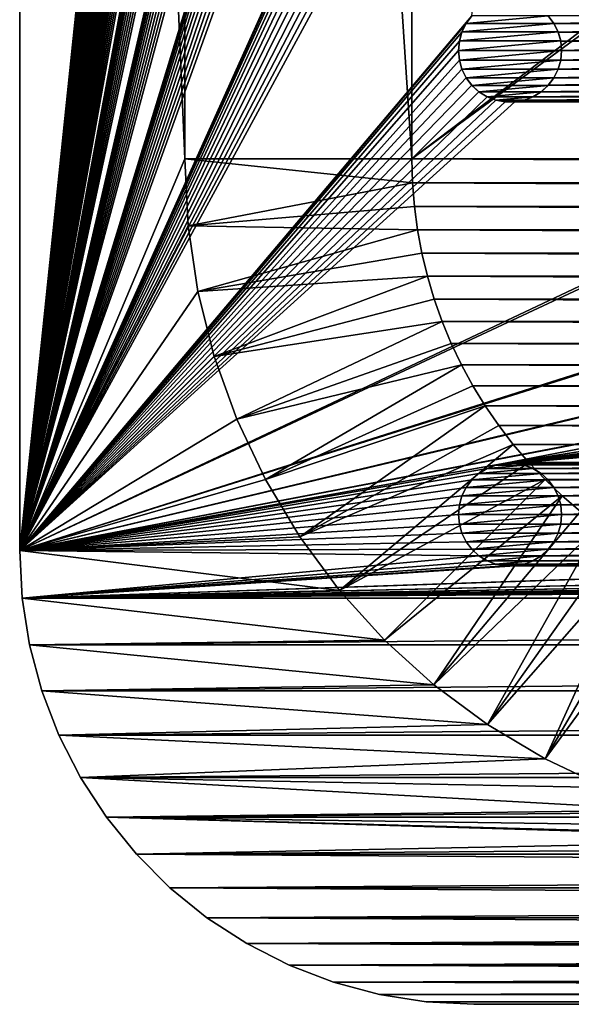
# Model space of a CAD drawing. Header units: metres. Extents: x -125 to 125, y -125 to 125.
# Tile 1 of 71: x -125 to -98, y -125 to -77. Entities that reach past the tile are written whole.
import ezdxf

# ---------------------------------------------------------------- set-up
doc = ezdxf.new("R2010")
doc.units = ezdxf.units.M
doc.layers.add('solid_P35300', color=7, linetype='CONTINUOUS')

msp = doc.modelspace()

# ---------------------------------------------------------------- linework, layer by layer
at = {"layer": 'solid_P35300'}
for points in [[(-103.705475, 101.715523, 5.5), (-125, 103, 5.5), (-125, -103, 5.5)], [(-125, -103, 3.5), (-125, -103, 5.5), (-125, 103, 5.5)], [(-125, -103, 3.5), (-125, 103, 5.5), (-125, 103, 3.5)], [(-117, -84, 3.5), (-125, -103, 3.5), (-125, 103, 3.5)], [(-117, 84, 3.5), (-117, -84, 3.5), (-125, 103, 3.5)], [(-103.75, 101.25, 5.5), (-103.705475, 101.715523, 5.5), (-125, -103, 5.5)], [(-103.705475, 100.784477, 5.5), (-103.75, 101.25, 5.5), (-125, -103, 5.5)], [(-103.581451, 100.347717, 5.5), (-103.705475, 100.784477, 5.5), (-125, -103, 5.5)], [(-103.374451, 99.933693, 5.5), (-103.581451, 100.347717, 5.5), (-125, -103, 5.5)], [(-103.098366, 99.566902, 5.5), (-103.374451, 99.933693, 5.5), (-125, -103, 5.5)], [(-102.755196, 99.254807, 5.5), (-103.098366, 99.566902, 5.5), (-125, -103, 5.5)], [(-102.365715, 99.0131, 5.5), (-102.755196, 99.254807, 5.5), (-125, -103, 5.5)], [(-101.932526, 98.845589, 5.5), (-102.365715, 99.0131, 5.5), (-125, -103, 5.5)], [(-101.482323, 98.761269, 5.5), (-101.932526, 98.845589, 5.5), (-125, -103, 5.5)], [(-103.705475, 79.215523, 5.5), (-101.482323, 98.761269, 5.5), (-125, -103, 5.5)], [(-117, 84, 3.5), (-106, 84), (-106, -84)], [(-117, 84, 3.5), (-106, -84), (-117, -84, 3.5)], [(-106, 84), (-9.944516, -11.229122), (-106, -84)], [(-103.75, 78.75, 5.5), (-103.705475, 79.215523, 5.5), (-125, -103, 5.5)], [(-103.705475, 78.284477, 5.5), (-103.75, 78.75, 5.5), (-125, -103, 5.5)], [(-103.581451, 77.847717, 5.5), (-103.705475, 78.284477, 5.5), (-125, -103, 5.5)], [(-103.374451, 77.433693, 5.5), (-103.581451, 77.847717, 5.5), (-125, -103, 5.5)], [(-103.098366, 77.066902, 5.5), (-103.374451, 77.433693, 5.5), (-125, -103, 5.5)], [(-102.755196, 76.754807, 5.5), (-103.098366, 77.066902, 5.5), (-125, -103, 5.5)], [(-102.365715, 76.5131, 5.5), (-102.755196, 76.754807, 5.5), (-125, -103, 5.5)], [(-101.932526, 76.345589, 5.5), (-102.365715, 76.5131, 5.5), (-125, -103, 5.5)], [(-101.482323, 76.261269, 5.5), (-101.932526, 76.345589, 5.5), (-125, -103, 5.5)], [(-103.705475, 56.715519, 5.5), (-101.482323, 76.261269, 5.5), (-125, -103, 5.5)], [(-103.75, 56.25, 5.5), (-103.705475, 56.715519, 5.5), (-125, -103, 5.5)], [(-103.705475, 55.784481, 5.5), (-103.75, 56.25, 5.5), (-125, -103, 5.5)], [(-103.581451, 55.347717, 5.5), (-103.705475, 55.784481, 5.5), (-125, -103, 5.5)], [(-103.374451, 54.933693, 5.5), (-103.581451, 55.347717, 5.5), (-125, -103, 5.5)], [(-103.098366, 54.566902, 5.5), (-103.374451, 54.933693, 5.5), (-125, -103, 5.5)], [(-102.755196, 54.254807, 5.5), (-103.098366, 54.566902, 5.5), (-125, -103, 5.5)], [(-102.365715, 54.013096, 5.5), (-102.755196, 54.254807, 5.5), (-125, -103, 5.5)], [(-101.932526, 53.845589, 5.5), (-102.365715, 54.013096, 5.5), (-125, -103, 5.5)], [(-101.482323, 53.761265, 5.5), (-101.932526, 53.845589, 5.5), (-125, -103, 5.5)], [(-101.017677, 53.761265, 5.5), (-101.482323, 53.761265, 5.5), (-125, -103, 5.5)], [(-103.705475, 34.215519, 5.5), (-101.017677, 53.761265, 5.5), (-125, -103, 5.5)], [(-103.75, 33.75, 5.5), (-103.705475, 34.215519, 5.5), (-125, -103, 5.5)], [(-103.705475, 33.284481, 5.5), (-103.75, 33.75, 5.5), (-125, -103, 5.5)], [(-103.581451, 32.847717, 5.5), (-103.705475, 33.284481, 5.5), (-125, -103, 5.5)], [(-103.374451, 32.433693, 5.5), (-103.581451, 32.847717, 5.5), (-125, -103, 5.5)], [(-103.098366, 32.066902, 5.5), (-103.374451, 32.433693, 5.5), (-125, -103, 5.5)], [(-102.755196, 31.754805, 5.5), (-103.098366, 32.066902, 5.5), (-125, -103, 5.5)], [(-102.365715, 31.513098, 5.5), (-102.755196, 31.754805, 5.5), (-125, -103, 5.5)], [(-101.932526, 31.345589, 5.5), (-102.365715, 31.513098, 5.5), (-125, -103, 5.5)], [(-101.482323, 31.261265, 5.5), (-101.932526, 31.345589, 5.5), (-125, -103, 5.5)], [(-101.017677, 31.261265, 5.5), (-101.482323, 31.261265, 5.5), (-125, -103, 5.5)], [(-103.705475, 11.715521, 5.5), (-101.017677, 31.261265, 5.5), (-125, -103, 5.5)], [(-103.75, 11.25, 5.5), (-103.705475, 11.715521, 5.5), (-125, -103, 5.5)], [(-103.705475, 10.784479, 5.5), (-103.75, 11.25, 5.5), (-125, -103, 5.5)], [(-103.581451, 10.347716, 5.5), (-103.705475, 10.784479, 5.5), (-125, -103, 5.5)], [(-103.374451, 9.933694, 5.5), (-103.581451, 10.347716, 5.5), (-125, -103, 5.5)], [(-103.098366, 9.566901, 5.5), (-103.374451, 9.933694, 5.5), (-125, -103, 5.5)], [(-102.755196, 9.254806, 5.5), (-103.098366, 9.566901, 5.5), (-125, -103, 5.5)], [(-102.365715, 9.013098, 5.5), (-102.755196, 9.254806, 5.5), (-125, -103, 5.5)], [(-101.932526, 8.845589, 5.5), (-102.365715, 9.013098, 5.5), (-125, -103, 5.5)], [(-101.482323, 8.761265, 5.5), (-101.932526, 8.845589, 5.5), (-125, -103, 5.5)], [(-101.017677, 8.761265, 5.5), (-101.482323, 8.761265, 5.5), (-125, -103, 5.5)], [(-103.705475, -10.784479, 5.5), (-101.017677, 8.761265, 5.5), (-125, -103, 5.5)], [(-103.75, -11.25, 5.5), (-103.705475, -10.784479, 5.5), (-125, -103, 5.5)], [(-103.705475, -11.715521, 5.5), (-103.75, -11.25, 5.5), (-125, -103, 5.5)], [(-106, -84), (-9.944516, -11.229122), (-8.522517, -12.342908)], [(-103.581451, -12.152284, 5.5), (-103.705475, -11.715521, 5.5), (-125, -103, 5.5)], [(-103.374451, -12.566306, 5.5), (-103.581451, -12.152284, 5.5), (-125, -103, 5.5)], [(106, -84), (-106, -84), (-8.522517, -12.342908)], [(-103.098366, -12.933099, 5.5), (-103.374451, -12.566306, 5.5), (-125, -103, 5.5)], [(-102.755196, -13.245194, 5.5), (-103.098366, -12.933099, 5.5), (-125, -103, 5.5)], [(-102.365715, -13.486902, 5.5), (-102.755196, -13.245194, 5.5), (-125, -103, 5.5)], [(-101.932526, -13.654411, 5.5), (-102.365715, -13.486902, 5.5), (-125, -103, 5.5)], [(-101.482323, -13.738735, 5.5), (-101.932526, -13.654411, 5.5), (-125, -103, 5.5)], [(-101.017677, -13.738735, 5.5), (-125, -103, 5.5), (-103.581451, -32.847717, 5.5)], [(-101.017677, -13.738735, 5.5), (-101.482323, -13.738735, 5.5), (-125, -103, 5.5)], [(-103.705475, -33.284481, 5.5), (-103.581451, -32.847717, 5.5), (-125, -103, 5.5)], [(-103.75, -33.75, 5.5), (-103.705475, -33.284481, 5.5), (-125, -103, 5.5)], [(-103.705475, -34.215519, 5.5), (-103.75, -33.75, 5.5), (-125, -103, 5.5)], [(-103.581451, -34.652283, 5.5), (-103.705475, -34.215519, 5.5), (-125, -103, 5.5)], [(-103.374451, -35.066307, 5.5), (-103.581451, -34.652283, 5.5), (-125, -103, 5.5)], [(-103.098366, -35.433098, 5.5), (-103.374451, -35.066307, 5.5), (-125, -103, 5.5)], [(-102.755196, -35.745193, 5.5), (-103.098366, -35.433098, 5.5), (-125, -103, 5.5)], [(-102.365715, -35.986904, 5.5), (-102.755196, -35.745193, 5.5), (-125, -103, 5.5)], [(-101.932526, -36.154411, 5.5), (-102.365715, -35.986904, 5.5), (-125, -103, 5.5)], [(-101.482323, -36.238735, 5.5), (-101.932526, -36.154411, 5.5), (-125, -103, 5.5)], [(-101.017677, -36.238735, 5.5), (-125, -103, 5.5), (-103.581451, -55.347717, 5.5)], [(-101.017677, -36.238735, 5.5), (-101.482323, -36.238735, 5.5), (-125, -103, 5.5)], [(-103.705475, -55.784481, 5.5), (-103.581451, -55.347717, 5.5), (-125, -103, 5.5)], [(-103.75, -56.25, 5.5), (-103.705475, -55.784481, 5.5), (-125, -103, 5.5)], [(-103.705475, -56.715519, 5.5), (-103.75, -56.25, 5.5), (-125, -103, 5.5)], [(-103.581451, -57.152283, 5.5), (-103.705475, -56.715519, 5.5), (-125, -103, 5.5)], [(-103.374451, -57.566307, 5.5), (-103.581451, -57.152283, 5.5), (-125, -103, 5.5)], [(-103.098366, -57.933098, 5.5), (-103.374451, -57.566307, 5.5), (-125, -103, 5.5)], [(-102.755196, -58.245193, 5.5), (-103.098366, -57.933098, 5.5), (-125, -103, 5.5)], [(-102.365715, -58.486904, 5.5), (-102.755196, -58.245193, 5.5), (-125, -103, 5.5)], [(-101.932526, -58.654411, 5.5), (-102.365715, -58.486904, 5.5), (-125, -103, 5.5)], [(-101.482323, -58.738735, 5.5), (-101.932526, -58.654411, 5.5), (-125, -103, 5.5)], [(-101.017677, -58.738735, 5.5), (-125, -103, 5.5), (-103.098366, -77.066902, 5.5)], [(-101.017677, -58.738735, 5.5), (-101.482323, -58.738735, 5.5), (-125, -103, 5.5)], [(-103.374451, -77.433693, 5.5), (-103.098366, -77.066902, 5.5), (-125, -103, 5.5)], [(-103.095993, -77.064438, 8), (-103.374451, -77.433693, 5.5), (-103.375023, -77.435532, 8)], [(-99.404007, -77.064438, 8), (-103.095993, -77.064438, 8), (-103.375023, -77.435532, 8)], [(-99.124977, -77.435532, 8), (-99.404007, -77.064438, 8), (-103.375023, -77.435532, 8)], [(-103.095993, -77.064438, 8), (-103.098366, -77.066902, 5.5), (-103.374451, -77.433693, 5.5)], [(-99.124977, -77.435532, 8), (-99.401634, -77.066902, 5.5), (-99.404007, -77.064438, 8)], [(-99.401634, -77.066902, 5.5), (-99.125549, -77.433693, 5.5), (-80.598366, -77.066902, 5.5)], [(-99.124977, -77.435532, 8), (-99.125549, -77.433693, 5.5), (-99.401634, -77.066902, 5.5)], [(-99.125549, -77.433693, 5.5), (-80.874451, -77.433693, 5.5), (-80.598366, -77.066902, 5.5)], [(-103.581451, -77.847717, 5.5), (-103.374451, -77.433693, 5.5), (-125, -103, 5.5)], [(-103.375023, -77.435532, 8), (-103.374451, -77.433693, 5.5), (-103.581451, -77.847717, 5.5)], [(-103.375023, -77.435532, 8), (-103.581451, -77.847717, 5.5), (-103.580627, -77.845535, 8)], [(-99.124977, -77.435532, 8), (-103.375023, -77.435532, 8), (-103.580627, -77.845535, 8)], [(-98.919373, -77.845535, 8), (-99.124977, -77.435532, 8), (-103.580627, -77.845535, 8)], [(-99.125549, -77.433693, 5.5), (-98.918549, -77.847717, 5.5), (-80.874451, -77.433693, 5.5)], [(-98.919373, -77.845535, 8), (-98.918549, -77.847717, 5.5), (-99.125549, -77.433693, 5.5)], [(-98.919373, -77.845535, 8), (-99.125549, -77.433693, 5.5), (-99.124977, -77.435532, 8)], [(-98.918549, -77.847717, 5.5), (-81.081451, -77.847717, 5.5), (-80.874451, -77.433693, 5.5)], [(-103.705475, -78.284477, 5.5), (-103.581451, -77.847717, 5.5), (-125, -103, 5.5)], [(-103.75, -78.75, 5.5), (-103.705475, -78.284477, 5.5), (-125, -103, 5.5)], [(-103.704247, -78.281639, 8), (-103.705475, -78.284477, 5.5), (-103.75, -78.75, 5.5)], [(-103.704247, -78.281639, 8), (-103.75, -78.75, 5.5), (-103.75, -78.75, 8)], [(-98.795753, -78.281639, 8), (-103.75, -78.75, 8), (-98.75, -78.75, 8)], [(-98.795753, -78.281639, 8), (-103.704247, -78.281639, 8), (-103.75, -78.75, 8)], [(-103.580627, -77.845535, 8), (-103.581451, -77.847717, 5.5), (-103.705475, -78.284477, 5.5)], [(-103.580627, -77.845535, 8), (-103.705475, -78.284477, 5.5), (-103.704247, -78.281639, 8)], [(-98.919373, -77.845535, 8), (-103.580627, -77.845535, 8), (-103.704247, -78.281639, 8)], [(-98.795753, -78.281639, 8), (-98.919373, -77.845535, 8), (-103.704247, -78.281639, 8)], [(-98.795753, -78.281639, 8), (-98.918549, -77.847717, 5.5), (-98.919373, -77.845535, 8)], [(-98.918549, -77.847717, 5.5), (-98.794525, -78.284477, 5.5), (-81.081451, -77.847717, 5.5)], [(-98.795753, -78.281639, 8), (-98.794525, -78.284477, 5.5), (-98.918549, -77.847717, 5.5)], [(-98.795753, -78.281639, 8), (-98.75, -78.75, 8), (-98.794525, -78.284477, 5.5)], [(-98.794525, -78.284477, 5.5), (-81.205475, -78.284477, 5.5), (-81.081451, -77.847717, 5.5)], [(-98.794525, -78.284477, 5.5), (-98.75, -78.75, 5.5), (-81.205475, -78.284477, 5.5)], [(-98.75, -78.75, 8), (-98.75, -78.75, 5.5), (-98.794525, -78.284477, 5.5)], [(-98.75, -78.75, 5.5), (-81.25, -78.75, 5.5), (-81.205475, -78.284477, 5.5)], [(-103.705475, -79.215523, 5.5), (-103.75, -78.75, 5.5), (-125, -103, 5.5)], [(-103.75, -78.75, 8), (-103.75, -78.75, 5.5), (-103.705475, -79.215523, 5.5)], [(-103.75, -78.75, 8), (-103.705475, -79.215523, 5.5), (-103.704247, -79.218361, 8)], [(-103.75, -78.75, 8), (-103.704247, -79.218361, 8), (-98.75, -78.75, 8)], [(-103.704247, -79.218361, 8), (-98.795753, -79.218361, 8), (-98.75, -78.75, 8)], [(-98.795753, -79.218361, 8), (-98.794525, -79.215523, 5.5), (-98.75, -78.75, 5.5)], [(-98.795753, -79.218361, 8), (-98.75, -78.75, 5.5), (-98.75, -78.75, 8)], [(-98.794525, -79.215523, 5.5), (-81.205475, -79.215523, 5.5), (-81.25, -78.75, 5.5)], [(-98.794525, -79.215523, 5.5), (-81.25, -78.75, 5.5), (-98.75, -78.75, 5.5)], [(-103.581451, -79.652283, 5.5), (-103.705475, -79.215523, 5.5), (-125, -103, 5.5)], [(-103.704247, -79.218361, 8), (-103.705475, -79.215523, 5.5), (-103.581451, -79.652283, 5.5)], [(-103.704247, -79.218361, 8), (-103.581451, -79.652283, 5.5), (-103.580627, -79.654465, 8)], [(-103.704247, -79.218361, 8), (-103.580627, -79.654465, 8), (-98.795753, -79.218361, 8)], [(-103.580627, -79.654465, 8), (-98.919373, -79.654465, 8), (-98.795753, -79.218361, 8)], [(-98.919373, -79.654465, 8), (-98.918549, -79.652283, 5.5), (-98.794525, -79.215523, 5.5)], [(-98.919373, -79.654465, 8), (-98.794525, -79.215523, 5.5), (-98.795753, -79.218361, 8)], [(-98.918549, -79.652283, 5.5), (-81.081451, -79.652283, 5.5), (-81.205475, -79.215523, 5.5)], [(-98.794525, -79.215523, 5.5), (-98.918549, -79.652283, 5.5), (-81.205475, -79.215523, 5.5)], [(-103.374451, -80.066307, 5.5), (-103.581451, -79.652283, 5.5), (-125, -103, 5.5)], [(-103.580627, -79.654465, 8), (-103.581451, -79.652283, 5.5), (-103.374451, -80.066307, 5.5)], [(-103.580627, -79.654465, 8), (-103.374451, -80.066307, 5.5), (-103.375023, -80.064468, 8)], [(-103.580627, -79.654465, 8), (-103.375023, -80.064468, 8), (-98.919373, -79.654465, 8)], [(-103.375023, -80.064468, 8), (-99.124977, -80.064468, 8), (-98.919373, -79.654465, 8)], [(-99.125549, -80.066307, 5.5), (-80.874451, -80.066307, 5.5), (-81.081451, -79.652283, 5.5)], [(-98.918549, -79.652283, 5.5), (-99.125549, -80.066307, 5.5), (-81.081451, -79.652283, 5.5)], [(-99.124977, -80.064468, 8), (-99.125549, -80.066307, 5.5), (-98.918549, -79.652283, 5.5)], [(-99.124977, -80.064468, 8), (-98.918549, -79.652283, 5.5), (-98.919373, -79.654465, 8)], [(-103.098366, -80.433098, 5.5), (-103.374451, -80.066307, 5.5), (-125, -103, 5.5)], [(-103.375023, -80.064468, 8), (-103.374451, -80.066307, 5.5), (-103.098366, -80.433098, 5.5)], [(-103.375023, -80.064468, 8), (-103.098366, -80.433098, 5.5), (-103.095993, -80.435562, 8)], [(-103.375023, -80.064468, 8), (-103.095993, -80.435562, 8), (-99.124977, -80.064468, 8)], [(-103.095993, -80.435562, 8), (-99.404007, -80.435562, 8), (-99.124977, -80.064468, 8)], [(-99.404007, -80.435562, 8), (-99.125549, -80.066307, 5.5), (-99.124977, -80.064468, 8)], [(-99.404007, -80.435562, 8), (-99.401634, -80.433098, 5.5), (-99.125549, -80.066307, 5.5)], [(-99.401634, -80.433098, 5.5), (-80.598366, -80.433098, 5.5), (-80.874451, -80.066307, 5.5)], [(-99.125549, -80.066307, 5.5), (-99.401634, -80.433098, 5.5), (-80.874451, -80.066307, 5.5)], [(-102.755196, -80.745193, 5.5), (-103.098366, -80.433098, 5.5), (-125, -103, 5.5)], [(-103.095993, -80.435562, 8), (-103.098366, -80.433098, 5.5), (-102.755196, -80.745193, 5.5)], [(-103.095993, -80.435562, 8), (-102.755196, -80.745193, 5.5), (-102.757263, -80.743095, 8)], [(-103.095993, -80.435562, 8), (-102.757263, -80.743095, 8), (-99.404007, -80.435562, 8)], [(-102.757263, -80.743095, 8), (-99.742737, -80.743095, 8), (-99.404007, -80.435562, 8)], [(-99.744804, -80.745193, 5.5), (-80.255196, -80.745193, 5.5), (-80.598366, -80.433098, 5.5)], [(-99.401634, -80.433098, 5.5), (-99.744804, -80.745193, 5.5), (-80.598366, -80.433098, 5.5)], [(-99.742737, -80.743095, 8), (-99.744804, -80.745193, 5.5), (-99.401634, -80.433098, 5.5)], [(-99.742737, -80.743095, 8), (-99.401634, -80.433098, 5.5), (-99.404007, -80.435562, 8)], [(-102.365715, -80.9869, 5.5), (-102.755196, -80.745193, 5.5), (-125, -103, 5.5)], [(-101.932526, -81.154411, 5.5), (-102.365715, -80.9869, 5.5), (-125, -103, 5.5)], [(-101.482323, -81.238731, 5.5), (-101.932526, -81.154411, 5.5), (-125, -103, 5.5)], [(-102.757263, -80.743095, 8), (-102.755196, -80.745193, 5.5), (-102.365715, -80.9869, 5.5)], [(-102.757263, -80.743095, 8), (-102.365715, -80.9869, 5.5), (-102.362007, -80.988556, 8)], [(-102.757263, -80.743095, 8), (-102.362007, -80.988556, 8), (-99.742737, -80.743095, 8)], [(-102.362007, -80.988556, 8), (-102.365715, -80.9869, 5.5), (-101.932526, -81.154411, 5.5)], [(-102.362007, -80.988556, 8), (-100.137993, -80.988556, 8), (-99.742737, -80.743095, 8)], [(-102.362007, -80.988556, 8), (-101.932526, -81.154411, 5.5), (-101.935997, -81.153053, 8)], [(-102.362007, -80.988556, 8), (-101.935997, -81.153053, 8), (-100.137993, -80.988556, 8)], [(-101.935997, -81.153053, 8), (-100.564003, -81.153053, 8), (-100.137993, -80.988556, 8)], [(-101.935997, -81.153053, 8), (-101.932526, -81.154411, 5.5), (-101.482323, -81.238731, 5.5)], [(-101.935997, -81.153053, 8), (-101.482323, -81.238731, 5.5), (-101.478188, -81.238853, 8)], [(-101.935997, -81.153053, 8), (-101.478188, -81.238853, 8), (-100.564003, -81.153053, 8)], [(-101.478188, -81.238853, 8), (-101.021812, -81.238853, 8), (-100.564003, -81.153053, 8)], [(-101.021812, -81.238853, 8), (-100.567474, -81.154411, 5.5), (-100.564003, -81.153053, 8)], [(-101.021812, -81.238853, 8), (-101.017677, -81.238731, 5.5), (-100.567474, -81.154411, 5.5)], [(-101.017677, -81.238731, 5.5), (-78.982323, -81.238731, 5.5), (-79.432526, -81.154411, 5.5)], [(-100.567474, -81.154411, 5.5), (-101.017677, -81.238731, 5.5), (-79.432526, -81.154411, 5.5)], [(-100.567474, -81.154411, 5.5), (-79.432526, -81.154411, 5.5), (-79.865715, -80.9869, 5.5)], [(-100.134285, -80.9869, 5.5), (-100.567474, -81.154411, 5.5), (-79.865715, -80.9869, 5.5)], [(-100.564003, -81.153053, 8), (-100.567474, -81.154411, 5.5), (-100.134285, -80.9869, 5.5)], [(-100.564003, -81.153053, 8), (-100.134285, -80.9869, 5.5), (-100.137993, -80.988556, 8)], [(-100.137993, -80.988556, 8), (-99.744804, -80.745193, 5.5), (-99.742737, -80.743095, 8)], [(-100.137993, -80.988556, 8), (-100.134285, -80.9869, 5.5), (-99.744804, -80.745193, 5.5)], [(-100.134285, -80.9869, 5.5), (-79.865715, -80.9869, 5.5), (-80.255196, -80.745193, 5.5)], [(-99.744804, -80.745193, 5.5), (-100.134285, -80.9869, 5.5), (-80.255196, -80.745193, 5.5)], [(-11.017677, -81.238731, 5.5), (-125, -103, 5.5), (-101.482323, -98.761269, 5.5)], [(-78.517677, -81.238731, 5.5), (-78.982323, -81.238731, 5.5), (-125, -103, 5.5)], [(-101.017677, -81.238731, 5.5), (-125, -103, 5.5), (-78.982323, -81.238731, 5.5)], [(-56.482323, -81.238731, 5.5), (-78.517677, -81.238731, 5.5), (-125, -103, 5.5)], [(-101.017677, -81.238731, 5.5), (-101.482323, -81.238731, 5.5), (-125, -103, 5.5)], [(-56.017677, -81.238731, 5.5), (-56.482323, -81.238731, 5.5), (-125, -103, 5.5)], [(-33.982323, -81.238731, 5.5), (-56.017677, -81.238731, 5.5), (-125, -103, 5.5)], [(-33.517677, -81.238731, 5.5), (-33.982323, -81.238731, 5.5), (-125, -103, 5.5)], [(-11.482323, -81.238731, 5.5), (-33.517677, -81.238731, 5.5), (-125, -103, 5.5)], [(-11.017677, -81.238731, 5.5), (-11.482323, -81.238731, 5.5), (-125, -103, 5.5)], [(101.482323, -81.238731, 5.5), (-101.482323, -98.761269, 5.5), (-101.017677, -98.761269, 5.5)], [(78.982323, -81.238731, 5.5), (78.517677, -81.238731, 5.5), (-101.482323, -98.761269, 5.5)], [(56.482323, -81.238731, 5.5), (-101.482323, -98.761269, 5.5), (78.517677, -81.238731, 5.5)], [(101.017677, -81.238731, 5.5), (78.982323, -81.238731, 5.5), (-101.482323, -98.761269, 5.5)], [(101.482323, -81.238731, 5.5), (101.017677, -81.238731, 5.5), (-101.482323, -98.761269, 5.5)], [(11.017677, -81.238731, 5.5), (-11.017677, -81.238731, 5.5), (-101.482323, -98.761269, 5.5)], [(56.482323, -81.238731, 5.5), (56.017677, -81.238731, 5.5), (-101.482323, -98.761269, 5.5)], [(33.982323, -81.238731, 5.5), (-101.482323, -98.761269, 5.5), (56.017677, -81.238731, 5.5)], [(33.982323, -81.238731, 5.5), (33.517677, -81.238731, 5.5), (-101.482323, -98.761269, 5.5)], [(11.482323, -81.238731, 5.5), (-101.482323, -98.761269, 5.5), (33.517677, -81.238731, 5.5)], [(11.482323, -81.238731, 5.5), (11.017677, -81.238731, 5.5), (-101.482323, -98.761269, 5.5)], [(-101.478188, -81.238853, 8), (-101.482323, -81.238731, 5.5), (-101.017677, -81.238731, 5.5)], [(-101.478188, -81.238853, 8), (-101.017677, -81.238731, 5.5), (-101.021812, -81.238853, 8)], [(-78.982323, -98.761269, 5.5), (101.482323, -81.238731, 5.5), (-101.017677, -98.761269, 5.5)], [(-116.838432, -87.249916, 3.5), (-125, -103, 3.5), (-117, -84, 3.5)], [(-117, -84, 3.5), (-106, -84), (-105.968353, -85.16066)], [(-116.838432, -87.249916, 3.5), (-117, -84, 3.5), (-105.968353, -85.16066)], [(105.968353, -85.16066), (-105.968353, -85.16066), (-106, -84)], [(106, -84), (105.968353, -85.16066), (-106, -84)], [(-116.838432, -87.249916, 3.5), (-105.968353, -85.16066), (-105.877739, -86.309586)], [(105.877739, -86.309586), (-105.877739, -86.309586), (-105.968353, -85.16066)], [(105.968353, -85.16066), (105.877739, -86.309586), (-105.968353, -85.16066)], [(-116.838432, -87.249916, 3.5), (-105.877739, -86.309586), (-105.728157, -87.446785)], [(105.728157, -87.446785), (-105.728157, -87.446785), (-105.877739, -86.309586)], [(105.877739, -86.309586), (105.728157, -87.446785), (-105.877739, -86.309586)], [(-116.365913, -90.437981, 3.5), (-125, -103, 3.5), (-116.838432, -87.249916, 3.5)], [(-116.365913, -90.437981, 3.5), (-116.838432, -87.249916, 3.5), (-105.728157, -87.446785)], [(-116.365913, -90.437981, 3.5), (-105.728157, -87.446785), (-105.519508, -88.572586)], [(105.519508, -88.572586), (-105.519508, -88.572586), (-105.728157, -87.446785)], [(105.728157, -87.446785), (105.519508, -88.572586), (-105.728157, -87.446785)], [(-116.365913, -90.437981, 3.5), (-105.519508, -88.572586), (-105.25032, -89.691872)], [(105.25032, -89.691872), (-105.25032, -89.691872), (-105.519508, -88.572586)], [(105.519508, -88.572586), (105.25032, -89.691872), (-105.519508, -88.572586)], [(-115.577934, -93.579063, 3.5), (-116.365913, -90.437981, 3.5), (-105.25032, -89.691872)], [(-115.577934, -93.579063, 3.5), (-105.25032, -89.691872), (-104.922157, -90.799431)], [(104.922157, -90.799431), (-104.922157, -90.799431), (-105.25032, -89.691872)], [(105.25032, -89.691872), (104.922157, -90.799431), (-105.25032, -89.691872)], [(-115.577934, -93.579063, 3.5), (-125, -103, 3.5), (-116.365913, -90.437981, 3.5)], [(-115.577934, -93.579063, 3.5), (-104.922157, -90.799431), (-104.537773, -91.88623)], [(104.537773, -91.88623), (-104.537773, -91.88623), (-104.922157, -90.799431)], [(104.922157, -90.799431), (104.537773, -91.88623), (-104.922157, -90.799431)], [(-114.488022, -96.628555, 3.5), (-115.577934, -93.579063, 3.5), (-104.537773, -91.88623)], [(-114.488022, -96.628555, 3.5), (-104.537773, -91.88623), (-104.098808, -92.945992)], [(104.098808, -92.945992), (-104.098808, -92.945992), (-104.537773, -91.88623)], [(104.537773, -91.88623), (104.098808, -92.945992), (-104.537773, -91.88623)], [(-114.488022, -96.628555, 3.5), (-104.098808, -92.945992), (-103.602127, -93.986282)], [(103.602127, -93.986282), (-103.602127, -93.986282), (-104.098808, -92.945992)], [(104.098808, -92.945992), (103.602127, -93.986282), (-104.098808, -92.945992)], [(-114.488022, -96.628555, 3.5), (-125, -103, 3.5), (-115.577934, -93.579063, 3.5)], [(-113.102394, -99.55555, 3.5), (-114.488022, -96.628555, 3.5), (-103.602127, -93.986282)], [(-113.102394, -99.55555, 3.5), (-103.602127, -93.986282), (-103.051003, -95.001488)], [(103.051003, -95.001488), (-103.051003, -95.001488), (-103.602127, -93.986282)], [(103.602127, -93.986282), (103.051003, -95.001488), (-103.602127, -93.986282)], [(-113.102394, -99.55555, 3.5), (-103.051003, -95.001488), (-102.449898, -95.983284)], [(102.449898, -95.983284), (-102.449898, -95.983284), (-103.051003, -95.001488)], [(103.051003, -95.001488), (102.449898, -95.983284), (-103.051003, -95.001488)], [(-111.438499, -102.333817, 3.5), (-113.102394, -99.55555, 3.5), (-102.449898, -95.983284)], [(-111.438499, -102.333817, 3.5), (-102.449898, -95.983284), (-101.79969, -96.928932)], [(101.79969, -96.928932), (-101.79969, -96.928932), (-102.449898, -95.983284)], [(102.449898, -95.983284), (101.79969, -96.928932), (-102.449898, -95.983284)], [(-113.102394, -99.55555, 3.5), (-125, -103, 3.5), (-114.488022, -96.628555, 3.5)], [(-111.438499, -102.333817, 3.5), (-101.79969, -96.928932), (-101.096916, -97.844215)], [(101.096916, -97.844215), (-101.096916, -97.844215), (-101.79969, -96.928932)], [(101.79969, -96.928932), (101.096916, -97.844215), (-101.79969, -96.928932)], [(-109.508461, -104.93425, 3.5), (-111.438499, -102.333817, 3.5), (-101.096916, -97.844215)], [(-109.508461, -104.93425, 3.5), (-101.096916, -97.844215), (-100.347137, -98.72245)], [(100.347137, -98.72245), (-100.347137, -98.72245), (-101.096916, -97.844215)], [(101.096916, -97.844215), (100.347137, -98.72245), (-101.096916, -97.844215)], [(-101.932526, -98.845589, 5.5), (-101.482323, -98.761269, 5.5), (-125, -103, 5.5)], [(-109.508461, -104.93425, 3.5), (-100.347137, -98.72245), (-99.556351, -99.556351)], [(-101.478188, -98.761147, 8), (-101.932526, -98.845589, 5.5), (-101.935997, -98.846947, 8)], [(-101.021812, -98.761147, 8), (-101.478188, -98.761147, 8), (-101.935997, -98.846947, 8)], [(-100.564003, -98.846947, 8), (-101.021812, -98.761147, 8), (-101.935997, -98.846947, 8)], [(-101.478188, -98.761147, 8), (-101.482323, -98.761269, 5.5), (-101.932526, -98.845589, 5.5)], [(-101.021812, -98.761147, 8), (-101.017677, -98.761269, 5.5), (-101.482323, -98.761269, 5.5)], [(-101.021812, -98.761147, 8), (-101.482323, -98.761269, 5.5), (-101.478188, -98.761147, 8)], [(-100.564003, -98.846947, 8), (-101.017677, -98.761269, 5.5), (-101.021812, -98.761147, 8)], [(-78.982323, -98.761269, 5.5), (-101.017677, -98.761269, 5.5), (-100.567474, -98.845589, 5.5)], [(-100.564003, -98.846947, 8), (-100.567474, -98.845589, 5.5), (-101.017677, -98.761269, 5.5)], [(-79.432526, -98.845589, 5.5), (-78.982323, -98.761269, 5.5), (-100.567474, -98.845589, 5.5)], [(99.556351, -99.556351), (-99.556351, -99.556351), (-100.347137, -98.72245)], [(100.347137, -98.72245), (99.556351, -99.556351), (-100.347137, -98.72245)], [(-102.365715, -99.0131, 5.5), (-101.932526, -98.845589, 5.5), (-125, -103, 5.5)], [(-102.755196, -99.254807, 5.5), (-102.365715, -99.0131, 5.5), (-125, -103, 5.5)], [(-103.098366, -99.566902, 5.5), (-102.755196, -99.254807, 5.5), (-125, -103, 5.5)], [(-102.757263, -99.256905, 8), (-102.755196, -99.254807, 5.5), (-103.098366, -99.566902, 5.5)], [(-102.757263, -99.256905, 8), (-103.098366, -99.566902, 5.5), (-103.095993, -99.564438, 8)], [(-99.742737, -99.256905, 8), (-102.757263, -99.256905, 8), (-103.095993, -99.564438, 8)], [(-99.404007, -99.564438, 8), (-99.742737, -99.256905, 8), (-103.095993, -99.564438, 8)], [(-102.362007, -99.011444, 8), (-102.755196, -99.254807, 5.5), (-102.757263, -99.256905, 8)], [(-100.137993, -99.011444, 8), (-102.362007, -99.011444, 8), (-102.757263, -99.256905, 8)], [(-99.742737, -99.256905, 8), (-100.137993, -99.011444, 8), (-102.757263, -99.256905, 8)], [(-102.362007, -99.011444, 8), (-102.365715, -99.0131, 5.5), (-102.755196, -99.254807, 5.5)], [(-101.935997, -98.846947, 8), (-101.932526, -98.845589, 5.5), (-102.365715, -99.0131, 5.5)], [(-101.935997, -98.846947, 8), (-102.365715, -99.0131, 5.5), (-102.362007, -99.011444, 8)], [(-100.564003, -98.846947, 8), (-101.935997, -98.846947, 8), (-102.362007, -99.011444, 8)], [(-100.137993, -99.011444, 8), (-100.564003, -98.846947, 8), (-102.362007, -99.011444, 8)], [(-79.432526, -98.845589, 5.5), (-100.567474, -98.845589, 5.5), (-100.134285, -99.0131, 5.5)], [(-100.137993, -99.011444, 8), (-100.134285, -99.0131, 5.5), (-100.567474, -98.845589, 5.5)], [(-100.137993, -99.011444, 8), (-100.567474, -98.845589, 5.5), (-100.564003, -98.846947, 8)], [(-99.742737, -99.256905, 8), (-100.134285, -99.0131, 5.5), (-100.137993, -99.011444, 8)], [(-79.865715, -99.0131, 5.5), (-79.432526, -98.845589, 5.5), (-100.134285, -99.0131, 5.5)], [(-79.865715, -99.0131, 5.5), (-100.134285, -99.0131, 5.5), (-99.744804, -99.254807, 5.5)], [(-99.742737, -99.256905, 8), (-99.744804, -99.254807, 5.5), (-100.134285, -99.0131, 5.5)], [(-80.255196, -99.254807, 5.5), (-79.865715, -99.0131, 5.5), (-99.744804, -99.254807, 5.5)], [(-80.255196, -99.254807, 5.5), (-99.744804, -99.254807, 5.5), (-99.401634, -99.566902, 5.5)], [(-99.404007, -99.564438, 8), (-99.401634, -99.566902, 5.5), (-99.744804, -99.254807, 5.5)], [(-99.404007, -99.564438, 8), (-99.744804, -99.254807, 5.5), (-99.742737, -99.256905, 8)], [(-80.598366, -99.566902, 5.5), (-80.255196, -99.254807, 5.5), (-99.401634, -99.566902, 5.5)], [(-111.438499, -102.333817, 3.5), (-125, -103, 3.5), (-113.102394, -99.55555, 3.5)], [(-103.374451, -99.933693, 5.5), (-103.098366, -99.566902, 5.5), (-125, -103, 5.5)], [(-107.334526, -107.334526, 3.5), (-109.508461, -104.93425, 3.5), (-99.556351, -99.556351)], [(-107.334526, -107.334526, 3.5), (-99.556351, -99.556351), (-98.72245, -100.347137)], [(-103.095993, -99.564438, 8), (-103.374451, -99.933693, 5.5), (-103.375023, -99.935532, 8)], [(-99.404007, -99.564438, 8), (-103.095993, -99.564438, 8), (-103.375023, -99.935532, 8)], [(-99.124977, -99.935532, 8), (-99.404007, -99.564438, 8), (-103.375023, -99.935532, 8)], [(-103.095993, -99.564438, 8), (-103.098366, -99.566902, 5.5), (-103.374451, -99.933693, 5.5)], [(98.72245, -100.347137), (-98.72245, -100.347137), (-99.556351, -99.556351)], [(99.556351, -99.556351), (98.72245, -100.347137), (-99.556351, -99.556351)], [(-99.124977, -99.935532, 8), (-99.401634, -99.566902, 5.5), (-99.404007, -99.564438, 8)], [(-80.598366, -99.566902, 5.5), (-99.401634, -99.566902, 5.5), (-99.125549, -99.933693, 5.5)], [(-99.124977, -99.935532, 8), (-99.125549, -99.933693, 5.5), (-99.401634, -99.566902, 5.5)], [(-80.874451, -99.933693, 5.5), (-80.598366, -99.566902, 5.5), (-99.125549, -99.933693, 5.5)], [(-103.581451, -100.347717, 5.5), (-103.374451, -99.933693, 5.5), (-125, -103, 5.5)], [(-103.375023, -99.935532, 8), (-103.374451, -99.933693, 5.5), (-103.581451, -100.347717, 5.5)], [(-103.375023, -99.935532, 8), (-103.581451, -100.347717, 5.5), (-103.580627, -100.345535, 8)], [(-99.124977, -99.935532, 8), (-103.375023, -99.935532, 8), (-103.580627, -100.345535, 8)], [(-98.919373, -100.345535, 8), (-99.124977, -99.935532, 8), (-103.580627, -100.345535, 8)], [(-80.874451, -99.933693, 5.5), (-99.125549, -99.933693, 5.5), (-98.918549, -100.347717, 5.5)], [(-98.919373, -100.345535, 8), (-98.918549, -100.347717, 5.5), (-99.125549, -99.933693, 5.5)], [(-98.919373, -100.345535, 8), (-99.125549, -99.933693, 5.5), (-99.124977, -99.935532, 8)], [(-81.081451, -100.347717, 5.5), (-80.874451, -99.933693, 5.5), (-98.918549, -100.347717, 5.5)], [(-103.705475, -100.784477, 5.5), (-103.581451, -100.347717, 5.5), (-125, -103, 5.5)], [(-104.93425, -109.508461, 3.5), (-107.334526, -107.334526, 3.5), (-98.72245, -100.347137)], [(-104.93425, -109.508461, 3.5), (-98.72245, -100.347137), (-97.844215, -101.096916)], [(-103.580627, -100.345535, 8), (-103.581451, -100.347717, 5.5), (-103.705475, -100.784477, 5.5)], [(-103.580627, -100.345535, 8), (-103.705475, -100.784477, 5.5), (-103.704247, -100.781639, 8)], [(-98.919373, -100.345535, 8), (-103.580627, -100.345535, 8), (-103.704247, -100.781639, 8)], [(-98.795753, -100.781639, 8), (-98.919373, -100.345535, 8), (-103.704247, -100.781639, 8)], [(-98.795753, -100.781639, 8), (-98.918549, -100.347717, 5.5), (-98.919373, -100.345535, 8)], [(-81.081451, -100.347717, 5.5), (-98.918549, -100.347717, 5.5), (-98.794525, -100.784477, 5.5)], [(-98.795753, -100.781639, 8), (-98.794525, -100.784477, 5.5), (-98.918549, -100.347717, 5.5)], [(-81.205475, -100.784477, 5.5), (-81.081451, -100.347717, 5.5), (-98.794525, -100.784477, 5.5)], [(97.844215, -101.096916), (-97.844215, -101.096916), (-98.72245, -100.347137)], [(98.72245, -100.347137), (97.844215, -101.096916), (-98.72245, -100.347137)], [(-103.75, -101.25, 5.5), (-103.705475, -100.784477, 5.5), (-125, -103, 5.5)], [(-104.93425, -109.508461, 3.5), (-97.844215, -101.096916), (-96.928932, -101.79969)], [(-103.704247, -100.781639, 8), (-103.705475, -100.784477, 5.5), (-103.75, -101.25, 5.5)], [(-103.704247, -100.781639, 8), (-103.75, -101.25, 5.5), (-103.75, -101.25, 8)], [(-98.795753, -100.781639, 8), (-103.75, -101.25, 8), (-98.75, -101.25, 8)], [(-98.795753, -100.781639, 8), (-103.704247, -100.781639, 8), (-103.75, -101.25, 8)], [(-98.795753, -100.781639, 8), (-98.75, -101.25, 8), (-98.794525, -100.784477, 5.5)], [(-81.205475, -100.784477, 5.5), (-98.794525, -100.784477, 5.5), (-98.75, -101.25, 5.5)], [(-98.75, -101.25, 8), (-98.75, -101.25, 5.5), (-98.794525, -100.784477, 5.5)], [(-81.25, -101.25, 5.5), (-81.205475, -100.784477, 5.5), (-98.75, -101.25, 5.5)], [(-103.705475, -101.715523, 5.5), (-103.75, -101.25, 5.5), (-125, -103, 5.5)], [(-103.75, -101.25, 8), (-103.75, -101.25, 5.5), (-103.705475, -101.715523, 5.5)], [(-103.75, -101.25, 8), (-103.705475, -101.715523, 5.5), (-103.704247, -101.718361, 8)], [(-103.75, -101.25, 8), (-103.704247, -101.718361, 8), (-98.75, -101.25, 8)], [(-103.704247, -101.718361, 8), (-98.795753, -101.718361, 8), (-98.75, -101.25, 8)], [(-98.795753, -101.718361, 8), (-98.794525, -101.715523, 5.5), (-98.75, -101.25, 5.5)], [(-98.795753, -101.718361, 8), (-98.75, -101.25, 5.5), (-98.75, -101.25, 8)], [(-81.25, -101.25, 5.5), (-98.75, -101.25, 5.5), (-98.794525, -101.715523, 5.5)], [(-81.205475, -101.715523, 5.5), (-81.25, -101.25, 5.5), (-98.794525, -101.715523, 5.5)], [(-103.581451, -102.152283, 5.5), (-103.705475, -101.715523, 5.5), (-125, -103, 5.5)], [(-103.374451, -102.566307, 5.5), (-103.581451, -102.152283, 5.5), (-125, -103, 5.5)], [(-102.333817, -111.438499, 3.5), (-104.93425, -109.508461, 3.5), (-96.928932, -101.79969)], [(-103.704247, -101.718361, 8), (-103.705475, -101.715523, 5.5), (-103.581451, -102.152283, 5.5)], [(-103.704247, -101.718361, 8), (-103.581451, -102.152283, 5.5), (-103.580627, -102.154465, 8)], [(-103.704247, -101.718361, 8), (-103.580627, -102.154465, 8), (-98.795753, -101.718361, 8)], [(-103.580627, -102.154465, 8), (-103.581451, -102.152283, 5.5), (-103.374451, -102.566307, 5.5)], [(-103.580627, -102.154465, 8), (-98.919373, -102.154465, 8), (-98.795753, -101.718361, 8)], [(-103.580627, -102.154465, 8), (-103.374451, -102.566307, 5.5), (-103.375023, -102.564468, 8)], [(-103.580627, -102.154465, 8), (-103.375023, -102.564468, 8), (-98.919373, -102.154465, 8)], [(-103.375023, -102.564468, 8), (-99.124977, -102.564468, 8), (-98.919373, -102.154465, 8)], [(-102.333817, -111.438499, 3.5), (-96.928932, -101.79969), (-95.983284, -102.449898)], [(-81.081451, -102.152283, 5.5), (-98.918549, -102.152283, 5.5), (-99.125549, -102.566307, 5.5)], [(-99.124977, -102.564468, 8), (-99.125549, -102.566307, 5.5), (-98.918549, -102.152283, 5.5)], [(-80.874451, -102.566307, 5.5), (-81.081451, -102.152283, 5.5), (-99.125549, -102.566307, 5.5)], [(-99.124977, -102.564468, 8), (-98.918549, -102.152283, 5.5), (-98.919373, -102.154465, 8)], [(-98.919373, -102.154465, 8), (-98.918549, -102.152283, 5.5), (-98.794525, -101.715523, 5.5)], [(-98.919373, -102.154465, 8), (-98.794525, -101.715523, 5.5), (-98.795753, -101.718361, 8)], [(-81.205475, -101.715523, 5.5), (-98.794525, -101.715523, 5.5), (-98.918549, -102.152283, 5.5)], [(-81.081451, -102.152283, 5.5), (-81.205475, -101.715523, 5.5), (-98.918549, -102.152283, 5.5)], [(-109.508461, -104.93425, 3.5), (-125, -103, 3.5), (-111.438499, -102.333817, 3.5)], [(-103.098366, -102.933098, 5.5), (-103.374451, -102.566307, 5.5), (-125, -103, 5.5)], [(-103.375023, -102.564468, 8), (-103.374451, -102.566307, 5.5), (-103.098366, -102.933098, 5.5)], [(-103.375023, -102.564468, 8), (-103.098366, -102.933098, 5.5), (-103.095993, -102.935562, 8)], [(-103.375023, -102.564468, 8), (-103.095993, -102.935562, 8), (-99.124977, -102.564468, 8)], [(-103.095993, -102.935562, 8), (-99.404007, -102.935562, 8), (-99.124977, -102.564468, 8)], [(-102.333817, -111.438499, 3.5), (-95.983284, -102.449898), (-95.001488, -103.051003)], [(-99.404007, -102.935562, 8), (-99.125549, -102.566307, 5.5), (-99.124977, -102.564468, 8)], [(-99.404007, -102.935562, 8), (-99.401634, -102.933098, 5.5), (-99.125549, -102.566307, 5.5)], [(-80.874451, -102.566307, 5.5), (-99.125549, -102.566307, 5.5), (-99.401634, -102.933098, 5.5)], [(-80.598366, -102.933098, 5.5), (-80.874451, -102.566307, 5.5), (-99.401634, -102.933098, 5.5)], [(-102.755196, -103.245193, 5.5), (-103.098366, -102.933098, 5.5), (-125, -103, 5.5)], [(-102.755196, -103.245193, 5.5), (-125, -103, 5.5), (-124.877739, -105.309586, 5.5)], [(-124.877739, -105.309586, 3.5), (-124.877739, -105.309586, 5.5), (-125, -103, 5.5)], [(-124.877739, -105.309586, 3.5), (-125, -103, 5.5), (-125, -103, 3.5)], [(-109.508461, -104.93425, 3.5), (-124.877739, -105.309586, 3.5), (-125, -103, 3.5)], [(-103.095993, -102.935562, 8), (-103.098366, -102.933098, 5.5), (-102.755196, -103.245193, 5.5)], [(-103.095993, -102.935562, 8), (-102.755196, -103.245193, 5.5), (-102.757263, -103.243095, 8)], [(-103.095993, -102.935562, 8), (-102.757263, -103.243095, 8), (-99.404007, -102.935562, 8)], [(-102.757263, -103.243095, 8), (-99.742737, -103.243095, 8), (-99.404007, -102.935562, 8)], [(-99.55555, -113.102394, 3.5), (-102.333817, -111.438499, 3.5), (-95.001488, -103.051003)], [(-80.598366, -102.933098, 5.5), (-99.401634, -102.933098, 5.5), (-99.744804, -103.245193, 5.5)], [(-99.742737, -103.243095, 8), (-99.744804, -103.245193, 5.5), (-99.401634, -102.933098, 5.5)], [(-80.255196, -103.245193, 5.5), (-80.598366, -102.933098, 5.5), (-99.744804, -103.245193, 5.5)], [(-99.742737, -103.243095, 8), (-99.401634, -102.933098, 5.5), (-99.404007, -102.935562, 8)], [(-99.55555, -113.102394, 3.5), (-95.001488, -103.051003), (-93.986282, -103.602127)], [(-102.365715, -103.4869, 5.5), (-102.755196, -103.245193, 5.5), (-124.877739, -105.309586, 5.5)], [(-101.932526, -103.654411, 5.5), (-102.365715, -103.4869, 5.5), (-124.877739, -105.309586, 5.5)], [(-102.757263, -103.243095, 8), (-102.755196, -103.245193, 5.5), (-102.365715, -103.4869, 5.5)], [(-102.757263, -103.243095, 8), (-102.365715, -103.4869, 5.5), (-102.362007, -103.488556, 8)], [(-102.757263, -103.243095, 8), (-102.362007, -103.488556, 8), (-99.742737, -103.243095, 8)], [(-102.362007, -103.488556, 8), (-102.365715, -103.4869, 5.5), (-101.932526, -103.654411, 5.5)], [(-102.362007, -103.488556, 8), (-100.137993, -103.488556, 8), (-99.742737, -103.243095, 8)], [(-102.362007, -103.488556, 8), (-101.932526, -103.654411, 5.5), (-101.935997, -103.653053, 8)], [(-102.362007, -103.488556, 8), (-101.935997, -103.653053, 8), (-100.137993, -103.488556, 8)], [(-101.935997, -103.653053, 8), (-100.564003, -103.653053, 8), (-100.137993, -103.488556, 8)], [(-79.865715, -103.4869, 5.5), (-100.134285, -103.4869, 5.5), (-100.567474, -103.654411, 5.5)], [(-100.564003, -103.653053, 8), (-100.567474, -103.654411, 5.5), (-100.134285, -103.4869, 5.5)], [(-79.432526, -103.654411, 5.5), (-79.865715, -103.4869, 5.5), (-100.567474, -103.654411, 5.5)], [(-100.564003, -103.653053, 8), (-100.134285, -103.4869, 5.5), (-100.137993, -103.488556, 8)], [(-100.137993, -103.488556, 8), (-99.744804, -103.245193, 5.5), (-99.742737, -103.243095, 8)], [(-100.137993, -103.488556, 8), (-100.134285, -103.4869, 5.5), (-99.744804, -103.245193, 5.5)], [(-80.255196, -103.245193, 5.5), (-99.744804, -103.245193, 5.5), (-100.134285, -103.4869, 5.5)], [(-79.865715, -103.4869, 5.5), (-80.255196, -103.245193, 5.5), (-100.134285, -103.4869, 5.5)], [(-99.55555, -113.102394, 3.5), (-93.986282, -103.602127), (-92.945992, -104.098808)], [(-101.482323, -103.738731, 5.5), (-101.932526, -103.654411, 5.5), (-124.877739, -105.309586, 5.5)], [(101.482323, -103.738731, 5.5), (-124.877739, -105.309586, 5.5), (124.877739, -105.309586, 5.5)], [(-101.017677, -103.738731, 5.5), (-101.482323, -103.738731, 5.5), (-124.877739, -105.309586, 5.5)], [(-78.982323, -103.738731, 5.5), (-101.017677, -103.738731, 5.5), (-124.877739, -105.309586, 5.5)], [(101.482323, -103.738731, 5.5), (101.017677, -103.738731, 5.5), (-124.877739, -105.309586, 5.5)], [(78.982323, -103.738731, 5.5), (-124.877739, -105.309586, 5.5), (101.017677, -103.738731, 5.5)], [(-78.517677, -103.738731, 5.5), (-78.982323, -103.738731, 5.5), (-124.877739, -105.309586, 5.5)], [(-56.482323, -103.738731, 5.5), (-78.517677, -103.738731, 5.5), (-124.877739, -105.309586, 5.5)], [(-56.017677, -103.738731, 5.5), (-56.482323, -103.738731, 5.5), (-124.877739, -105.309586, 5.5)], [(-33.982323, -103.738731, 5.5), (-56.017677, -103.738731, 5.5), (-124.877739, -105.309586, 5.5)], [(-33.517677, -103.738731, 5.5), (-33.982323, -103.738731, 5.5), (-124.877739, -105.309586, 5.5)], [(-11.482323, -103.738731, 5.5), (-33.517677, -103.738731, 5.5), (-124.877739, -105.309586, 5.5)], [(-11.017677, -103.738731, 5.5), (-11.482323, -103.738731, 5.5), (-124.877739, -105.309586, 5.5)], [(11.017677, -103.738731, 5.5), (-11.017677, -103.738731, 5.5), (-124.877739, -105.309586, 5.5)], [(78.982323, -103.738731, 5.5), (78.517677, -103.738731, 5.5), (-124.877739, -105.309586, 5.5)], [(56.482323, -103.738731, 5.5), (-124.877739, -105.309586, 5.5), (78.517677, -103.738731, 5.5)], [(56.482323, -103.738731, 5.5), (56.017677, -103.738731, 5.5), (-124.877739, -105.309586, 5.5)], [(33.982323, -103.738731, 5.5), (-124.877739, -105.309586, 5.5), (56.017677, -103.738731, 5.5)], [(33.982323, -103.738731, 5.5), (33.517677, -103.738731, 5.5), (-124.877739, -105.309586, 5.5)], [(11.482323, -103.738731, 5.5), (-124.877739, -105.309586, 5.5), (33.517677, -103.738731, 5.5)], [(11.482323, -103.738731, 5.5), (11.017677, -103.738731, 5.5), (-124.877739, -105.309586, 5.5)], [(-101.935997, -103.653053, 8), (-101.932526, -103.654411, 5.5), (-101.482323, -103.738731, 5.5)], [(-101.935997, -103.653053, 8), (-101.482323, -103.738731, 5.5), (-101.478188, -103.738853, 8)], [(-101.935997, -103.653053, 8), (-101.478188, -103.738853, 8), (-100.564003, -103.653053, 8)], [(-101.478188, -103.738853, 8), (-101.482323, -103.738731, 5.5), (-101.017677, -103.738731, 5.5)], [(-101.478188, -103.738853, 8), (-101.021812, -103.738853, 8), (-100.564003, -103.653053, 8)], [(-101.478188, -103.738853, 8), (-101.017677, -103.738731, 5.5), (-101.021812, -103.738853, 8)], [(-101.021812, -103.738853, 8), (-100.567474, -103.654411, 5.5), (-100.564003, -103.653053, 8)], [(-101.021812, -103.738853, 8), (-101.017677, -103.738731, 5.5), (-100.567474, -103.654411, 5.5)], [(-79.432526, -103.654411, 5.5), (-100.567474, -103.654411, 5.5), (-101.017677, -103.738731, 5.5)], [(-78.982323, -103.738731, 5.5), (-79.432526, -103.654411, 5.5), (-101.017677, -103.738731, 5.5)], [(-96.628555, -114.488022, 3.5), (-99.55555, -113.102394, 3.5), (-92.945992, -104.098808)], [(-107.334526, -107.334526, 3.5), (-124.877739, -105.309586, 3.5), (-109.508461, -104.93425, 3.5)], [(-124.877739, -105.309586, 5.5), (-124.519508, -107.572586, 5.5), (124.877739, -105.309586, 5.5)], [(-124.519508, -107.572586, 3.5), (-124.519508, -107.572586, 5.5), (-124.877739, -105.309586, 5.5)], [(-124.877739, -105.309586, 3.5), (-124.519508, -107.572586, 3.5), (-124.877739, -105.309586, 5.5)], [(-107.334526, -107.334526, 3.5), (-124.519508, -107.572586, 3.5), (-124.877739, -105.309586, 3.5)], [(-124.519508, -107.572586, 5.5), (124.519508, -107.572586, 5.5), (124.877739, -105.309586, 5.5)], [(-104.93425, -109.508461, 3.5), (-124.519508, -107.572586, 3.5), (-107.334526, -107.334526, 3.5)], [(-124.519508, -107.572586, 5.5), (-123.922157, -109.799431, 5.5), (124.519508, -107.572586, 5.5)], [(-123.922157, -109.799431, 3.5), (-123.922157, -109.799431, 5.5), (-124.519508, -107.572586, 5.5)], [(-124.519508, -107.572586, 3.5), (-123.922157, -109.799431, 3.5), (-124.519508, -107.572586, 5.5)], [(-104.93425, -109.508461, 3.5), (-123.922157, -109.799431, 3.5), (-124.519508, -107.572586, 3.5)], [(-123.922157, -109.799431, 5.5), (123.922157, -109.799431, 5.5), (124.519508, -107.572586, 5.5)], [(-102.333817, -111.438499, 3.5), (-123.922157, -109.799431, 3.5), (-104.93425, -109.508461, 3.5)], [(-123.922157, -109.799431, 5.5), (-123.098808, -111.945992, 5.5), (123.922157, -109.799431, 5.5)], [(-123.098808, -111.945992, 3.5), (-123.098808, -111.945992, 5.5), (-123.922157, -109.799431, 5.5)], [(-123.922157, -109.799431, 3.5), (-123.098808, -111.945992, 3.5), (-123.922157, -109.799431, 5.5)], [(-102.333817, -111.438499, 3.5), (-123.098808, -111.945992, 3.5), (-123.922157, -109.799431, 3.5)], [(-123.098808, -111.945992, 5.5), (123.098808, -111.945992, 5.5), (123.922157, -109.799431, 5.5)], [(-99.55555, -113.102394, 3.5), (-123.098808, -111.945992, 3.5), (-102.333817, -111.438499, 3.5)], [(-123.098808, -111.945992, 5.5), (-122.051003, -114.001488, 5.5), (123.098808, -111.945992, 5.5)], [(-122.051003, -114.001488, 3.5), (-122.051003, -114.001488, 5.5), (-123.098808, -111.945992, 5.5)], [(-123.098808, -111.945992, 3.5), (-122.051003, -114.001488, 3.5), (-123.098808, -111.945992, 5.5)], [(-99.55555, -113.102394, 3.5), (-122.051003, -114.001488, 3.5), (-123.098808, -111.945992, 3.5)], [(-122.051003, -114.001488, 5.5), (122.051003, -114.001488, 5.5), (123.098808, -111.945992, 5.5)], [(-96.628555, -114.488022, 3.5), (-122.051003, -114.001488, 3.5), (-99.55555, -113.102394, 3.5)], [(-122.051003, -114.001488, 5.5), (-120.79969, -115.928932, 5.5), (122.051003, -114.001488, 5.5)], [(-120.79969, -115.928932, 3.5), (-120.79969, -115.928932, 5.5), (-122.051003, -114.001488, 5.5)], [(-122.051003, -114.001488, 3.5), (-120.79969, -115.928932, 3.5), (-122.051003, -114.001488, 5.5)], [(-93.579063, -115.577934, 3.5), (-120.79969, -115.928932, 3.5), (-122.051003, -114.001488, 3.5)], [(-93.579063, -115.577934, 3.5), (-122.051003, -114.001488, 3.5), (-96.628555, -114.488022, 3.5)], [(-120.79969, -115.928932, 5.5), (120.79969, -115.928932, 5.5), (122.051003, -114.001488, 5.5)], [(-90.437981, -116.365913, 3.5), (-120.79969, -115.928932, 3.5), (-93.579063, -115.577934, 3.5)], [(-120.79969, -115.928932, 5.5), (-119.347137, -117.72245, 5.5), (120.79969, -115.928932, 5.5)], [(-119.347137, -117.72245, 3.5), (-119.347137, -117.72245, 5.5), (-120.79969, -115.928932, 5.5)], [(-120.79969, -115.928932, 3.5), (-119.347137, -117.72245, 3.5), (-120.79969, -115.928932, 5.5)], [(-84, -117, 3.5), (-119.347137, -117.72245, 3.5), (-120.79969, -115.928932, 3.5)], [(-87.249916, -116.838432, 3.5), (-120.79969, -115.928932, 3.5), (-90.437981, -116.365913, 3.5)], [(-84, -117, 3.5), (-120.79969, -115.928932, 3.5), (-87.249916, -116.838432, 3.5)], [(-119.347137, -117.72245, 5.5), (119.347137, -117.72245, 5.5), (120.79969, -115.928932, 5.5)], [(-84, -117, 3.5), (119.347137, -117.72245, 3.5), (-119.347137, -117.72245, 3.5)], [(-119.347137, -117.72245, 5.5), (-117.72245, -119.347137, 5.5), (119.347137, -117.72245, 5.5)], [(-117.72245, -119.347137, 3.5), (-117.72245, -119.347137, 5.5), (-119.347137, -117.72245, 5.5)], [(-119.347137, -117.72245, 3.5), (-117.72245, -119.347137, 3.5), (-119.347137, -117.72245, 5.5)], [(117.72245, -119.347137, 3.5), (-117.72245, -119.347137, 3.5), (-119.347137, -117.72245, 3.5)], [(117.72245, -119.347137, 3.5), (-119.347137, -117.72245, 3.5), (119.347137, -117.72245, 3.5)], [(-117.72245, -119.347137, 5.5), (117.72245, -119.347137, 5.5), (119.347137, -117.72245, 5.5)], [(-117.72245, -119.347137, 5.5), (-115.928932, -120.79969, 5.5), (117.72245, -119.347137, 5.5)], [(-115.928932, -120.79969, 3.5), (-115.928932, -120.79969, 5.5), (-117.72245, -119.347137, 5.5)], [(-117.72245, -119.347137, 3.5), (-115.928932, -120.79969, 3.5), (-117.72245, -119.347137, 5.5)], [(115.928932, -120.79969, 3.5), (-115.928932, -120.79969, 3.5), (-117.72245, -119.347137, 3.5)], [(115.928932, -120.79969, 3.5), (-117.72245, -119.347137, 3.5), (117.72245, -119.347137, 3.5)], [(-115.928932, -120.79969, 5.5), (115.928932, -120.79969, 5.5), (117.72245, -119.347137, 5.5)], [(-115.928932, -120.79969, 5.5), (-114.001488, -122.051003, 5.5), (115.928932, -120.79969, 5.5)], [(-114.001488, -122.051003, 3.5), (-114.001488, -122.051003, 5.5), (-115.928932, -120.79969, 5.5)], [(-115.928932, -120.79969, 3.5), (-114.001488, -122.051003, 3.5), (-115.928932, -120.79969, 5.5)], [(114.001488, -122.051003, 3.5), (-114.001488, -122.051003, 3.5), (-115.928932, -120.79969, 3.5)], [(114.001488, -122.051003, 3.5), (-115.928932, -120.79969, 3.5), (115.928932, -120.79969, 3.5)], [(-114.001488, -122.051003, 5.5), (114.001488, -122.051003, 5.5), (115.928932, -120.79969, 5.5)], [(-114.001488, -122.051003, 5.5), (-111.945992, -123.098808, 5.5), (114.001488, -122.051003, 5.5)], [(-111.945992, -123.098808, 3.5), (-111.945992, -123.098808, 5.5), (-114.001488, -122.051003, 5.5)], [(-114.001488, -122.051003, 3.5), (-111.945992, -123.098808, 3.5), (-114.001488, -122.051003, 5.5)], [(111.945992, -123.098808, 3.5), (-111.945992, -123.098808, 3.5), (-114.001488, -122.051003, 3.5)], [(111.945992, -123.098808, 3.5), (-114.001488, -122.051003, 3.5), (114.001488, -122.051003, 3.5)], [(-111.945992, -123.098808, 5.5), (111.945992, -123.098808, 5.5), (114.001488, -122.051003, 5.5)], [(-111.945992, -123.098808, 5.5), (-109.799431, -123.922157, 5.5), (111.945992, -123.098808, 5.5)], [(-109.799431, -123.922157, 3.5), (-109.799431, -123.922157, 5.5), (-111.945992, -123.098808, 5.5)], [(-111.945992, -123.098808, 3.5), (-109.799431, -123.922157, 3.5), (-111.945992, -123.098808, 5.5)], [(109.799431, -123.922157, 3.5), (-109.799431, -123.922157, 3.5), (-111.945992, -123.098808, 3.5)], [(109.799431, -123.922157, 3.5), (-111.945992, -123.098808, 3.5), (111.945992, -123.098808, 3.5)], [(-109.799431, -123.922157, 5.5), (109.799431, -123.922157, 5.5), (111.945992, -123.098808, 5.5)], [(-109.799431, -123.922157, 5.5), (-107.572586, -124.519508, 5.5), (109.799431, -123.922157, 5.5)], [(-107.572586, -124.519508, 3.5), (-107.572586, -124.519508, 5.5), (-109.799431, -123.922157, 5.5)], [(-109.799431, -123.922157, 3.5), (-107.572586, -124.519508, 3.5), (-109.799431, -123.922157, 5.5)], [(107.572586, -124.519508, 3.5), (-107.572586, -124.519508, 3.5), (-109.799431, -123.922157, 3.5)], [(107.572586, -124.519508, 3.5), (-109.799431, -123.922157, 3.5), (109.799431, -123.922157, 3.5)], [(-107.572586, -124.519508, 5.5), (107.572586, -124.519508, 5.5), (109.799431, -123.922157, 5.5)], [(-107.572586, -124.519508, 5.5), (-105.309586, -124.877739, 5.5), (107.572586, -124.519508, 5.5)], [(-105.309586, -124.877739, 3.5), (-105.309586, -124.877739, 5.5), (-107.572586, -124.519508, 5.5)], [(-107.572586, -124.519508, 3.5), (-105.309586, -124.877739, 3.5), (-107.572586, -124.519508, 5.5)], [(105.309586, -124.877739, 3.5), (-105.309586, -124.877739, 3.5), (-107.572586, -124.519508, 3.5)], [(105.309586, -124.877739, 3.5), (-107.572586, -124.519508, 3.5), (107.572586, -124.519508, 3.5)], [(-105.309586, -124.877739, 5.5), (105.309586, -124.877739, 5.5), (107.572586, -124.519508, 5.5)], [(-105.309586, -124.877739, 5.5), (-103, -125, 5.5), (105.309586, -124.877739, 5.5)], [(-103, -125, 3.5), (-103, -125, 5.5), (-105.309586, -124.877739, 5.5)], [(-105.309586, -124.877739, 3.5), (-103, -125, 3.5), (-105.309586, -124.877739, 5.5)], [(-105.309586, -124.877739, 3.5), (103, -125, 3.5), (-103, -125, 3.5)], [(105.309586, -124.877739, 3.5), (103, -125, 3.5), (-105.309586, -124.877739, 3.5)], [(-103, -125, 5.5), (103, -125, 5.5), (105.309586, -124.877739, 5.5)], [(103, -125, 3.5), (103, -125, 5.5), (-103, -125, 5.5)], [(103, -125, 3.5), (-103, -125, 5.5), (-103, -125, 3.5)]]:
    msp.add_3dface(points, dxfattribs=at)

doc.saveas('drawing.dxf')
